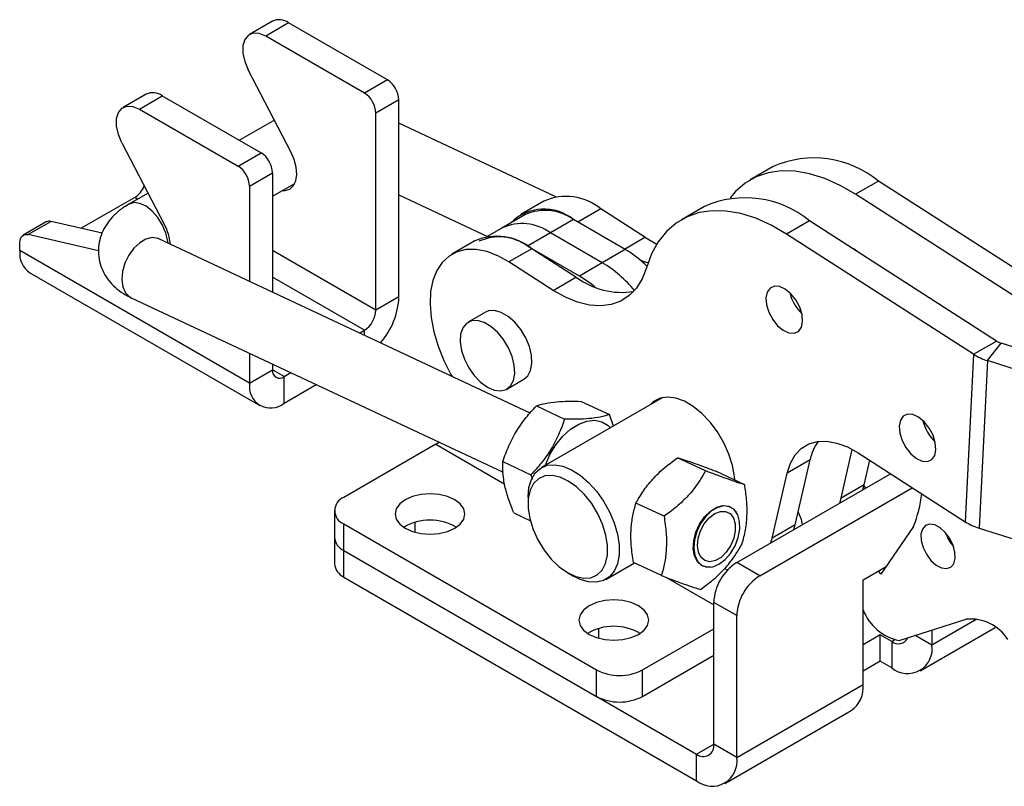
# Model space of a CAD drawing. Extents: x 35 to 288, y 10 to 210.
# Tile 1 of 37: x 35 to 104, y 28 to 81. Entities that reach past the tile are written whole.
import ezdxf

# ---------------------------------------------------------------- set-up
doc = ezdxf.new("R2010")
doc.units = 0
doc.header["$LTSCALE"] = 0.75
doc.layers.get('0').update_dxf_attribs({"linetype": 'CONTINUOUS'})

msp = doc.modelspace()

# ---------------------------------------------------------------- linework, layer by layer
at = {"color": 7, "linetype": 'CONTINUOUS'}
for p, q in [((52.9451, 80.9331), (51.3541, 80.0146)), ((54.07, 80.8217), (52.479, 79.9032)), ((60.9113, 76.8723), (54.07, 80.8217)), ((59.3203, 75.9538), (52.479, 79.9032)), ((54.2247, 71.8834), (51.2711, 77.5677)), ((60.9113, 76.8723), (59.3203, 75.9538)), ((44.1947, 75.8815), (42.6037, 74.9631)), ((43.7286, 74.8517), (45.3196, 75.7701)), ((45.3196, 75.7701), (52.1608, 71.8208)), ((61.7068, 75.4945), (60.1158, 74.576)), ((61.7068, 61.8454), (61.7068, 75.4945)), ((43.7286, 74.8517), (50.5698, 70.9023)), ((60.1158, 60.9269), (60.1158, 74.576)), ((53.0795, 74.0874), (50.6569, 72.6889)), ((72.5826, 68.7822), (61.7068, 73.8824)), ((42.5206, 72.5162), (45.4742, 66.8319)), ((50.5698, 70.9023), (52.1608, 71.8208)), ((51.3653, 69.5245), (52.9563, 70.4429)), ((52.9563, 70.4429), (52.9563, 62.1726)), ((87.6308, 70.8675), (86.0398, 69.949)), ((52.9563, 68.8203), (54.4871, 69.704)), ((94.9167, 69.872), (93.3257, 68.9535)), ((107.8706, 61.5518), (94.9167, 69.872)), ((44.329, 69.0359), (43.0055, 68.2719)), ((51.3653, 69.5245), (51.3653, 62.9187)), ((61.7068, 68.9121), (67.8356, 66.038)), ((106.2796, 60.6334), (93.3257, 68.9535)), ((43.4104, 68.7337), (39.711, 66.5981)), ((71.7377, 68.4809), (70.1468, 67.5624)), ((70.428, 67.5346), (68.837, 66.6161)), ((78.7408, 65.9785), (75.6843, 67.9417)), ((82.8578, 68.1121), (81.2668, 67.1936)), ((37.2795, 67.0385), (35.6885, 66.12)), ((37.6115, 67.0764), (36.0205, 66.1579)), ((41.1531, 66.2696), (37.6115, 67.0764)), ((73.8027, 67.2004), (72.2117, 66.2819)), ((77.3824, 65.1339), (73.8027, 67.2004)), ((90.1438, 67.1166), (88.5528, 66.1981)), ((103.0976, 58.7965), (90.1438, 67.1166)), ((40.8986, 65.0466), (36.0205, 66.1579)), ((68.837, 66.6161), (67.8189, 66.0284)), ((72.2117, 66.2819), (70.6207, 65.3635)), ((75.7915, 64.2154), (72.2117, 66.2819)), ((101.5066, 57.878), (88.5528, 66.1981)), ((35.4554, 65.06), (35.4554, 65.6049)), ((70.7903, 53.8094), (45.0753, 65.8684)), ((66.9648, 65.7255), (65.3738, 64.807)), ((78.7408, 65.9785), (79.5672, 65.5098)), ((51.3653, 55.8754), (35.4554, 65.06)), ((70.9113, 65.1863), (69.3203, 64.2678)), ((74.2005, 63.2969), (70.6207, 65.3635)), ((73.9679, 63.2231), (70.9113, 65.1863)), ((77.3824, 65.1339), (75.7915, 64.2154)), ((72.3769, 62.3046), (69.3203, 64.2678)), ((75.7915, 64.2154), (74.2005, 63.2969)), ((36.1546, 63.5148), (52.0645, 54.3302)), ((72.3769, 62.3046), (73.9679, 63.2231)), ((43.1647, 61.7942), (68.9354, 49.709)), ((61.7068, 61.8454), (60.1158, 60.9269)), ((67.6939, 60.788), (66.5007, 60.0992)), ((58.9754, 59.35), (59.3203, 59.5491)), ((101.5066, 57.878), (103.0976, 58.7965)), ((102.4655, 57.4377), (103.4173, 58.6497)), ((108.6543, 56.9923), (103.4173, 58.6497)), ((51.3653, 57.9485), (51.3653, 55.8754)), ((101.5066, 57.878), (100.9255, 46.2905)), ((102.4655, 57.4377), (101.8843, 45.8501)), ((107.7025, 55.7803), (102.4655, 57.4377)), ((51.3653, 55.8754), (52.9563, 56.7939)), ((52.9563, 57.2024), (52.9563, 56.7939)), ((53.7518, 56.3345), (54.2248, 56.6075)), ((53.7518, 54.4973), (53.7518, 56.3345)), ((69.1723, 55.4712), (70.3656, 56.1601)), ((53.7518, 54.4973), (55.9808, 55.7841)), ((79.9817, 54.8866), (71.5727, 50.0321)), ((74.33, 54.6178), (76.2778, 53.7043)), ((71.2289, 54.3104), (73.1768, 53.397)), ((76.5628, 52.9128), (76.2778, 53.7043)), ((64.2568, 51.6481), (57.8926, 47.9741)), ((64.2568, 51.6481), (64.4827, 51.7971)), ((92.326, 47.9135), (93.1053, 51.294)), ((82.9486, 49.8088), (81.0007, 50.7222)), ((90.18, 50.5707), (88.5891, 49.6522)), ((89.144, 46.0766), (90.18, 50.5707)), ((93.5038, 51.0574), (100.9255, 46.2905)), ((93.917, 48.832), (94.3105, 50.5392)), ((68.8992, 50.4496), (70.847, 49.5362)), ((70.847, 49.5362), (70.9576, 49.2289)), ((85.6509, 48.8508), (83.7031, 49.7642)), ((85.0987, 43.4639), (95.7516, 49.6136)), ((87.553, 45.1581), (88.5891, 49.6522)), ((86.6897, 42.5454), (97.2578, 48.6462)), ((93.917, 48.832), (92.326, 47.9135)), ((93.8267, 48.5024), (93.917, 48.832)), ((93.9047, 48.7803), (94.0152, 48.6112)), ((70.6478, 47.9879), (70.6478, 47.5287)), ((92.2357, 47.5839), (92.326, 47.9135)), ((57.2336, 47.0557), (57.2336, 45.2185)), ((80.0668, 46.6649), (78.119, 47.5783)), ((84.6761, 47.2977), (84.6514, 47.3093)), ((69.6705, 46.8961), (70.8091, 46.3621)), ((57.8926, 46.1372), (75.3935, 36.0342)), ((57.8926, 44.3), (57.8926, 46.1372)), ((89.144, 46.0766), (87.553, 45.1581)), ((89.0537, 45.747), (89.144, 46.0766)), ((97.3448, 45.9557), (95.0846, 42.6709)), ((101.8843, 45.8501), (105.8046, 44.6095)), ((57.2338, 45.2007), (57.2338, 43.3814)), ((87.4627, 44.8285), (87.553, 45.1581)), ((57.8926, 44.3), (75.3935, 34.197)), ((76.0372, 42.2986), (78.0156, 43.4407)), ((79.8874, 42.5629), (77.9396, 43.4764)), ((82.7408, 43.235), (82.7655, 43.2234)), ((84.2628, 43.0337), (84.5022, 42.9854)), ((86.6897, 42.5454), (85.0987, 43.4639)), ((93.8492, 42.2691), (95.4402, 43.1876)), ((57.8928, 42.4629), (82.3145, 28.3646)), ((73.4068, 42.7496), (73.8044, 42.5199)), ((95.0846, 42.6709), (94.9127, 42.8831)), ((93.8492, 35.0239), (93.8492, 42.2691)), ((85.0987, 39.7897), (83.5078, 40.7082)), ((83.5078, 30.8909), (83.5078, 40.7082)), ((85.0987, 29.9724), (85.0987, 39.7897)), ((78.5755, 36.0342), (83.5078, 38.8815)), ((96.3556, 38.0593), (100.9838, 39.5353)), ((97.8065, 35.9765), (103.0048, 38.9774)), ((95.0424, 38.4679), (93.8492, 37.7791)), ((95.8379, 38.0087), (95.0424, 38.4679)), ((95.0424, 36.6307), (95.0424, 38.4679)), ((98.6222, 38.7822), (98.6222, 37.7793)), ((95.8379, 38.0087), (95.8379, 36.1715)), ((78.5755, 34.197), (83.5078, 37.0443)), ((95.0424, 36.6307), (93.8492, 35.9419)), ((95.8379, 36.1715), (95.0424, 36.6307)), ((75.3935, 34.197), (75.3935, 36.0342)), ((78.5755, 34.197), (78.5755, 36.0342)), ((85.0987, 29.9724), (93.8492, 35.0239)), ((75.4196, 34.1821), (82.3145, 30.2018)), ((84.2831, 28.1696), (93.0335, 33.2212)), ((85.0987, 29.9724), (83.5078, 30.8909)), ((82.3145, 28.3646), (82.3145, 30.2018))]:
    msp.add_line(p, q, dxfattribs=at)
at = {"color": 8, "linetype": 'CONTINUOUS'}
for p, q in [((43.6079, 68.6196), (43.4104, 68.7337)), ((75.6843, 67.9417), (74.1015, 67.0279)), ((77.3301, 65.1641), (78.7408, 65.9785)), ((60.1158, 60.9269), (52.9563, 65.06)), ((59.3203, 59.5491), (52.9563, 63.2229)), ((59.3203, 59.1883), (59.3203, 59.5491)), ((53.7518, 56.3345), (52.9563, 56.7937)), ((64.2568, 51.6481), (69.0303, 48.8924)), ((62.8249, 45.5638), (62.8249, 46.2512)), ((57.8928, 42.4629), (57.8928, 44.2999)), ((80.1984, 42.4452), (83.5078, 40.5348)), ((98.6222, 37.7793), (101.731, 39.574)), ((75.5528, 38.2161), (75.5528, 38.9035)), ((97.5031, 38.4253), (98.6222, 37.7793)), ((95.8379, 38.0087), (96.0245, 38.1164)), ((82.3145, 30.2018), (83.5078, 30.8906))]:
    msp.add_line(p, q, dxfattribs=at)
at = {"color": 7, "linetype": 'CONTINUOUS', "flags": 128}
for points in [[(52.479, 79.9032), (52.0318, 80.0873), (51.6207, 80.1084), (51.2787, 79.9648), (51.0336, 79.6681), (50.905, 79.2422), (50.9033, 78.7215), (51.0287, 78.1479), (51.2711, 77.5677)], [(42.5206, 72.5162), (42.2783, 73.0964), (42.1529, 73.67), (42.1546, 74.1907), (42.2831, 74.6166), (42.5283, 74.9133), (42.8702, 75.0569), (43.2814, 75.0358), (43.7286, 74.8517)], [(53.625, 69.2064), (53.8182, 69.2101), (54.1433, 69.3176), (54.3957, 69.5502), (54.5599, 69.8937), (54.6258, 70.3271), (54.5894, 70.8238), (54.4529, 71.3534), (54.2247, 71.8834)], [(93.3257, 68.9535), (92.2563, 69.5711), (91.1935, 70.0467), (90.1508, 70.3744), (89.1412, 70.5499), (88.1773, 70.5712), (87.2714, 70.4379), (86.4347, 70.1517), (85.6778, 69.7163), (85.0101, 69.137), (84.6389, 68.7012)], [(88.5528, 66.1981), (87.4833, 66.8157), (86.4206, 67.2914), (85.3778, 67.619), (84.3682, 67.7945), (83.4044, 67.8158), (82.4984, 67.6825), (81.6617, 67.3964), (80.9048, 66.9609), (80.2371, 66.3816), (79.6671, 65.6658), (79.2018, 64.8224), (78.8472, 63.862)], [(35.4554, 65.6049), (35.4655, 65.7451), (35.4956, 65.87), (35.5449, 65.9765), (35.6121, 66.0619), (35.6956, 66.124), (35.7932, 66.1612), (35.9024, 66.1727), (36.0205, 66.1579)], [(69.3203, 64.2678), (68.5477, 64.6973), (67.7857, 64.9878), (67.0516, 65.1327), (66.3617, 65.129), (65.7313, 64.9765), (65.1747, 64.6788), (64.7041, 64.2425), (64.3302, 63.6774), (64.0613, 62.996), (63.9033, 62.2136), (63.8599, 61.3477), (63.932, 60.4175), (64.1179, 59.444), (64.4135, 58.4488), (64.8123, 57.4541), (65.3053, 56.4823), (65.3838, 56.3448)], [(93.4273, 65.0076), (93.2389, 65.145), (93.049, 65.2506)], [(78.9544, 64.1991), (78.8515, 64.2318), (78.4478, 64.3798)], [(78.8472, 63.862), (78.5546, 63.1029), (78.1568, 62.4581), (77.661, 61.9393), (77.0763, 61.556), (76.4131, 61.315), (75.6835, 61.2208), (74.9005, 61.2749), (74.0785, 61.4764), (73.2322, 61.8218), (72.3769, 62.3046)], [(75.2659, 62.5428), (74.9471, 62.798), (74.2005, 63.2969)], [(89.6652, 60.1473), (89.6251, 60.6279), (89.4646, 61.1414), (89.1993, 61.6375), (88.8552, 62.0676), (88.466, 62.3896), (88.0698, 62.572), (87.7054, 62.597), (87.4084, 62.4621), (87.208, 62.1804), (87.1237, 61.7797), (87.1638, 61.299), (87.3243, 60.7855), (87.5896, 60.2894), (87.9337, 59.8593), (88.3229, 59.5373), (88.7191, 59.3549), (89.0835, 59.3299), (89.3805, 59.4649), (89.5809, 59.7465), (89.6652, 60.1473)], [(70.3656, 56.1601), (70.6249, 56.3842), (70.8266, 56.7626), (70.9153, 57.2486), (70.8856, 57.8115), (70.7392, 58.4161), (70.4855, 59.0243), (70.1402, 59.598), (69.7252, 60.101), (69.2665, 60.5019), (68.7929, 60.7752), (68.3342, 60.904), (67.9192, 60.8802), (67.6939, 60.788)], [(67.8365, 55.6035), (68.3063, 55.4008), (68.7467, 55.3479), (69.1298, 55.4482), (69.4317, 55.6953), (69.6333, 56.0737), (69.7221, 56.5597), (69.6923, 57.1227), (69.546, 57.7273), (69.2922, 58.3355), (68.947, 58.9092), (68.532, 59.4122), (68.0733, 59.813), (67.5997, 60.0864), (67.141, 60.2152), (66.726, 60.1913), (66.3808, 60.0163), (66.127, 59.701), (65.9807, 59.2654), (65.9509, 58.7367), (66.0397, 58.1483), (66.2413, 57.5371), (66.5432, 56.9414), (66.9263, 56.3988), (67.3666, 55.9433), (67.8365, 55.6035)], [(84.9734, 49.1685), (84.9527, 49.4121), (84.8134, 50.1813), (84.5638, 50.9713), (84.2129, 51.7536), (83.7732, 52.4998), (83.2609, 53.1831), (82.6942, 53.7788), (82.0938, 54.2652), (81.4813, 54.6249), (80.8789, 54.8448), (80.3084, 54.917), (79.7903, 54.8388), (79.3434, 54.6132), (79.0736, 54.3623)], [(71.8418, 50.1875), (71.8469, 50.2018), (72.1659, 50.9345), (72.5757, 51.6135), (73.0582, 52.2092), (73.5925, 52.6955), (74.1551, 53.051), (74.7215, 53.2604), (75.2669, 53.3145), (75.7675, 53.2108), (76.2013, 52.954), (76.3636, 52.7979)], [(98.8942, 51.2754), (98.8541, 51.7561), (98.6935, 52.2696), (98.4282, 52.7656), (98.0841, 53.1957), (97.6949, 53.5178), (97.2987, 53.7002), (96.9343, 53.7252), (96.6373, 53.5902), (96.4369, 53.3086), (96.3526, 52.9078), (96.3927, 52.4272), (96.5533, 51.9137), (96.8186, 51.4176), (97.1627, 50.9875), (97.5519, 50.6655), (97.948, 50.483), (98.3125, 50.4581), (98.6094, 50.593), (98.8099, 50.8746), (98.8942, 51.2754)], [(88.5891, 49.6522), (88.8135, 50.3366), (89.1443, 50.9098), (89.5732, 51.358), (90.0902, 51.6706), (90.6827, 51.84), (91.3365, 51.8622), (92.0359, 51.7365), (92.7642, 51.4661), (93.5038, 51.0574)], [(70.6478, 47.9879), (70.6478, 47.9939), (70.7059, 48.6503), (70.8759, 49.2168), (71.1518, 49.6731), (71.5236, 50.0025), (71.9779, 50.1933), (72.4982, 50.2385), (73.0657, 50.1365), (73.6599, 49.8909), (74.2594, 49.5107), (74.8425, 49.0096), (75.388, 48.4057), (75.8764, 47.7209), (76.2898, 46.9798), (76.6135, 46.2092), (76.8357, 45.4371), (76.9483, 44.6913)], [(76.1545, 44.6474), (76.0409, 45.3661), (75.8122, 46.1097), (75.4783, 46.8457), (75.054, 47.5419), (74.5576, 48.1679), (74.011, 48.6964), (73.438, 49.1042), (72.8637, 49.3735), (72.3131, 49.4926), (71.8103, 49.4562), (71.3773, 49.266), (71.0331, 48.9302), (70.7926, 48.4636), (70.6663, 47.8865), (70.6599, 47.2241), (70.7735, 46.5054), (71.0022, 45.7618), (71.3361, 45.0258), (71.7604, 44.3296), (72.2568, 43.7036), (72.8034, 43.1751), (73.3764, 42.7673), (73.9507, 42.498), (74.5013, 42.3789), (75.0041, 42.4152), (75.4371, 42.6055), (75.7813, 42.9412), (76.0218, 43.4079), (76.1481, 43.985), (76.1545, 44.6474)], [(65.5691, 45.8387), (65.9535, 46.1279), (66.1951, 46.4647), (66.2776, 46.8261), (66.1951, 47.1875), (65.9535, 47.5242), (65.5691, 47.8134), (65.0682, 48.0353), (64.4848, 48.1748), (63.8588, 48.2224), (63.2328, 48.1748), (62.6494, 48.0353), (62.1485, 47.8134), (61.7641, 47.5242), (61.5225, 47.1875), (61.4401, 46.8261), (61.5225, 46.4647), (61.7641, 46.1279), (62.1485, 45.8387), (62.6494, 45.6168), (63.2328, 45.4773), (63.8588, 45.4298), (64.4848, 45.4773), (65.0682, 45.6168), (65.5691, 45.8387)], [(83.296, 43.1444), (83.0401, 43.1377), (82.6679, 43.2548), (82.372, 43.5215), (82.1743, 43.918), (82.0894, 44.415), (82.1237, 44.9755), (82.2746, 45.5581), (82.531, 46.1194), (82.8737, 46.6179), (83.2775, 47.0166), (83.7123, 47.2859), (84.1458, 47.4059), (84.5461, 47.3676), (84.8833, 47.1739), (85.0761, 46.9404)], [(83.8694, 43.3456), (84.2932, 43.6644), (84.6744, 44.1016), (84.985, 44.6247), (85.2018, 45.195), (85.3088, 45.7702), (85.298, 46.3076), (85.1702, 46.7673), (84.9349, 47.1153), (84.6096, 47.3257), (84.2184, 47.3829), (83.7902, 47.2828), (83.3569, 47.0326), (82.9507, 46.6511), (82.6015, 46.1664), (82.3353, 45.6145), (82.1719, 45.0364), (82.1234, 44.4749), (82.1933, 43.9717), (82.3766, 43.5641), (82.6595, 43.2823), (83.0211, 43.1472), (83.4347, 43.1688), (83.8694, 43.3456)], [(84.8726, 46.5557), (84.9956, 46.1472), (85.0032, 45.6608), (84.8946, 45.14), (84.6795, 44.6309), (84.377, 44.1787), (84.014, 43.8238), (83.6228, 43.5975), (83.2381, 43.52), (82.8941, 43.5982), (82.6213, 43.8252), (82.444, 44.1807), (82.378, 44.6332), (82.4291, 45.1425), (82.5928, 45.6633), (82.8545, 46.1494), (83.191, 46.5575), (83.5723, 46.8514), (83.9647, 47.005), (84.3332, 47.0046), (84.645, 46.8503), (84.8726, 46.5557)], [(100.1305, 43.3808), (100.2311, 43.7379), (100.2156, 44.1776), (100.0856, 44.6567), (99.8539, 45.1285), (99.543, 45.5467), (99.1835, 45.8704), (98.8105, 46.0678), (98.4605, 46.1198), (98.1678, 46.0211), (97.9611, 45.7815), (97.8605, 45.4243), (97.876, 44.9847), (98.006, 44.5055), (98.2377, 44.0337), (98.5486, 43.6156), (98.9081, 43.2919), (99.2811, 43.0944), (99.6311, 43.0425), (99.9238, 43.1411), (100.1305, 43.3808)], [(76.9483, 44.6913), (76.9473, 43.9988), (76.8327, 43.3846), (76.6087, 42.8708), (76.2834, 42.4762), (75.8685, 42.2149), (75.379, 42.0964), (74.8326, 42.1249), (74.2491, 42.2995), (73.8044, 42.5199)], [(78.297, 38.4911), (78.6814, 38.7802), (78.9231, 39.117), (79.0055, 39.4784), (78.9231, 39.8398), (78.6814, 40.1766), (78.297, 40.4657), (77.7961, 40.6876), (77.2128, 40.8271), (76.5867, 40.8747), (75.9607, 40.8271), (75.3774, 40.6876), (74.8764, 40.4657), (74.492, 40.1766), (74.2504, 39.8398), (74.168, 39.4784), (74.2504, 39.117), (74.492, 38.7802), (74.8764, 38.4911), (75.3774, 38.2692), (75.9607, 38.1297), (76.5867, 38.0821), (77.2128, 38.1297), (77.7961, 38.2692), (78.297, 38.4911)]]:
    msp.add_lwpolyline(points, dxfattribs=at)
at = {"color": 8, "linetype": 'CONTINUOUS', "flags": 128}
for points in [[(45.7153, 65.5683), (45.7006, 65.7128), (45.5732, 66.2646), (45.3388, 66.8207), (45.0148, 67.3399), (44.6252, 67.7837), (44.1989, 68.1192), (43.7675, 68.3215), (43.363, 68.3756), (43.0155, 68.2775), (43.0051, 68.2716)], [(45.0753, 65.8684), (45.0087, 65.8964), (44.6175, 65.9537), (44.1894, 65.8535), (43.7561, 65.6034), (43.3498, 65.2218), (43.0006, 64.7372), (42.7345, 64.1853), (42.5711, 63.6072), (42.5225, 63.0457), (42.5925, 62.5425), (42.7757, 62.1348), (43.0586, 61.853), (43.1647, 61.7942)]]:
    msp.add_lwpolyline(points, dxfattribs=at)
at = {"color": 7, "linetype": 'CONTINUOUS'}
for centre, radius, start, end in [((53.4131, 79.9235), 1.1127, 53.817823, 114.871605), ((59.9797, 75.4159), 1.7289, 2.605488, 57.39452), ((44.6627, 74.872), 1.1127, 53.817823, 114.871605), ((58.3887, 74.4974), 1.7289, 2.605488, 57.39452), ((51.2292, 70.3643), 1.7289, 2.605488, 57.39452), ((90.4644, 64.4461), 7.0188, 50.628615, 113.810929), ((49.6382, 69.4459), 1.7289, 2.605488, 57.39452), ((42.4823, 70.1827), 1.7207, 302.638983, 337.624876), ((73.2694, 64.9787), 3.8224, 50.818142, 113.621391), ((85.6914, 61.6907), 7.0188, 50.628615, 113.810929), ((71.7554, 64.6792), 3.2478, 50.921633, 135.036569), ((71.829, 64.4756), 3.3646, 54.082262, 114.607286), ((37.492, 66.65), 0.4428, 74.34794, 118.690408), ((42.4907, 65.2178), 3.3922, 4.687409, 28.412309), ((70.238, 63.5571), 3.3646, 54.082262, 114.607286), ((68.4964, 62.2234), 3.8224, 50.818142, 113.621391), ((68.647, 62.6386), 3.3646, 54.082262, 114.607286), ((37.0627, 64.8564), 1.6201, 172.781292, 235.906532), ((73.2333, 58.1441), 8.1285, 45.950816, 59.306327), ((71.2119, 56.6589), 8.8359, 39.600435, 58.782645), ((77.1609, 67.5017), 5.3387, 233.266805, 278.595376), ((91.6469, 62.8411), 2.9594, 193.464767, 226.529907), ((56.5092, 62.0893), 5.2033, 318.889347, 357.313183), ((58.3887, 61.0055), 1.7289, 302.605482, 357.394533), ((103.8125, 59.9318), 1.3417, 237.802327, 252.865363), ((103.6513, 61.284), 4.0249, 237.802169, 252.86558), ((53.4413, 56.7152), 0.4913, 170.785929, 309.203273), ((52.8202, 55.6394), 1.4739, 170.785986, 309.203247), ((100.8759, 53.9692), 2.9594, 193.464742, 226.529859), ((93.3314, 49.9301), 3.2158, 143.350697, 168.509776), ((58.2412, 47.0557), 0.9824, 110.783474, 249.216526), ((88.9231, 49.2737), 9.0517, 338.496154, 353.345483), ((63.8588, 42.7979), 3.6038, 59.637495, 120.362505), ((86.2263, 45.3952), 3.5079, 11.56942, 26.946536), ((103.0701, 49.6964), 4.0249, 237.802152, 252.865591), ((58.3596, 45.3308), 1.1316, 185.694693, 245.625387), ((58.3598, 45.3309), 1.1316, 185.694833, 245.625247), ((102.2599, 46.4366), 2.8488, 198.601907, 221.39265), ((58.3598, 43.4937), 1.1316, 185.694833, 245.625247), ((86.962, 40.551), 3.4578, 122.605494, 177.394498), ((88.553, 39.6325), 3.4578, 122.605494, 177.394498), ((97.0909, 41.4633), 3.4824, 201.427555, 257.809313), ((101.3089, 36.5144), 3.0383, 32.076276, 96.143028), ((76.5867, 35.4503), 3.6038, 59.637506, 120.362494), ((96.3008, 38.5644), 0.7232, 230.21197, 334.184097), ((96.9248, 37.504), 1.7195, 230.796719, 9.214033), ((76.9845, 39.1048), 3.4583, 242.609702, 297.390298), ((91.9197, 34.811), 1.9412, 305.014353, 6.297844), ((76.9845, 37.2676), 3.4583, 242.609702, 297.390298), ((82.7803, 30.7729), 0.7369, 230.796674, 9.214078), ((83.4014, 29.6971), 1.7195, 230.796719, 9.214033)]:
    msp.add_arc(centre, radius, start, end, dxfattribs=at)
for points, knots in [([(43.0055, 68.2719), (42.8648, 68.1857), (42.5028, 67.9642), (41.9993, 67.5442), (41.5305, 67.0052), (41.1846, 66.4193), (40.9628, 65.7971), (40.8671, 65.1347), (40.9133, 64.4606), (41.1031, 63.8113), (41.4119, 63.2282), (41.8237, 62.7137), (42.3335, 62.2666), (42.7962, 61.9737), (43.0887, 61.8312), (43.1647, 61.7942)], [0, 0, 0, 0, 0.0589525, 0.1517001, 0.2385033, 0.3206593, 0.3999364, 0.477768, 0.5614966, 0.6421104, 0.7210014, 0.8003867, 0.8825159, 0.9695074, 1, 1, 1, 1]), ([(45.0753, 65.8684), (45.054, 65.88), (45.0224, 65.897), (45.0333, 65.889), (45.0368, 65.8865)], [0, 0, 0, 0, 0.6747746, 1, 1, 1, 1]), ([(71.2289, 54.3104), (71.4266, 54.3706), (71.8261, 54.4924), (72.5794, 54.5971), (73.4277, 54.637), (74.0274, 54.6242), (74.33, 54.6178)], [0, 0, 0, 0, 0.2645926, 0.5349221, 0.7653299, 1, 1, 1, 1]), ([(68.8992, 50.4496), (69.0299, 50.8182), (69.2941, 51.5634), (69.8469, 52.5919), (70.5035, 53.5151), (70.9856, 54.0437), (71.2289, 54.3104)], [0, 0, 0, 0, 0.2645925, 0.5349221, 0.7653299, 1, 1, 1, 1]), ([(73.1768, 53.397), (73.0461, 53.0284), (72.7819, 52.2832), (72.2291, 51.2547), (71.5724, 50.3315), (71.0903, 49.8029), (70.847, 49.5362)], [0, 0, 0, 0, 0.2645925, 0.5349219, 0.7653299, 1, 1, 1, 1]), ([(76.2778, 53.7043), (76.0802, 53.6441), (75.6806, 53.5224), (74.9273, 53.4177), (74.079, 53.3777), (73.4793, 53.3905), (73.1768, 53.397)], [0, 0, 0, 0, 0.2645925, 0.5349219, 0.7653297, 1, 1, 1, 1]), ([(78.119, 47.5783), (78.1901, 47.7046), (78.4255, 48.1229), (78.9077, 48.8262), (79.7678, 49.7869), (80.5401, 50.3728), (81.0007, 50.7222)], [0, 0, 0, 0, 0.1089041, 0.3607779, 0.6187222, 1, 1, 1, 1]), ([(81.0007, 50.7222), (81.1638, 50.6726), (81.4933, 50.5723), (82.143, 50.3481), (82.8922, 50.0736), (83.4311, 49.868), (83.7031, 49.7642)], [0, 0, 0, 0, 0.2645924, 0.534922, 0.7653299, 1, 1, 1, 1]), ([(69.6705, 46.8961), (69.6118, 47.0369), (69.4176, 47.5033), (69.1445, 48.2914), (68.8962, 49.3764), (68.898, 50.0486), (68.8992, 50.4496)], [0, 0, 0, 0, 0.1089041, 0.360778, 0.6187223, 1, 1, 1, 1]), ([(82.9486, 49.8088), (82.6842, 49.3673), (82.2455, 48.6345), (81.3594, 47.6864), (80.6507, 47.0888), (80.2004, 46.7618), (80.0668, 46.6649)], [0, 0, 0, 0, 0.381276, 0.6327883, 0.8910964, 1, 1, 1, 1]), ([(85.6509, 48.8508), (85.4879, 48.9004), (85.1583, 49.0007), (84.5086, 49.2249), (83.7594, 49.4994), (83.2205, 49.7051), (82.9486, 49.8088)], [0, 0, 0, 0, 0.2645926, 0.5349221, 0.7653298, 1, 1, 1, 1]), ([(85.4715, 44.7488), (85.5585, 45.0713), (85.7346, 45.7232), (85.8341, 46.7648), (85.8011, 47.8207), (85.7013, 48.5053), (85.6509, 48.8508)], [0, 0, 0, 0, 0.2645925, 0.5349221, 0.7653299, 1, 1, 1, 1]), ([(77.9396, 43.4764), (77.8836, 43.8659), (77.7705, 44.6534), (77.7643, 45.7446), (77.8865, 46.7277), (78.041, 47.293), (78.119, 47.5783)], [0, 0, 0, 0, 0.2645925, 0.534922, 0.7653298, 1, 1, 1, 1]), ([(80.0668, 46.6649), (80.1227, 46.2753), (80.2358, 45.4878), (80.2421, 44.3966), (80.1199, 43.4136), (79.9654, 42.8482), (79.8874, 42.5629)], [0, 0, 0, 0, 0.2645926, 0.534922, 0.7653299, 1, 1, 1, 1]), ([(82.5897, 41.6049), (82.7233, 41.7019), (83.1657, 42.0231), (83.8752, 42.6199), (84.7639, 43.5671), (85.2071, 44.3073), (85.4715, 44.7488)], [0, 0, 0, 0, 0.1089041, 0.3607779, 0.6187222, 1, 1, 1, 1]), ([(79.8874, 42.5629), (80.1934, 42.4463), (80.8121, 42.2104), (81.5676, 41.9365), (82.1616, 41.7348), (82.4461, 41.6485), (82.5897, 41.6049)], [0, 0, 0, 0, 0.2645925, 0.534922, 0.7653299, 1, 1, 1, 1])]:
    msp.add_open_spline(points, degree=3, knots=knots, dxfattribs=at)

doc.saveas('drawing.dxf')
